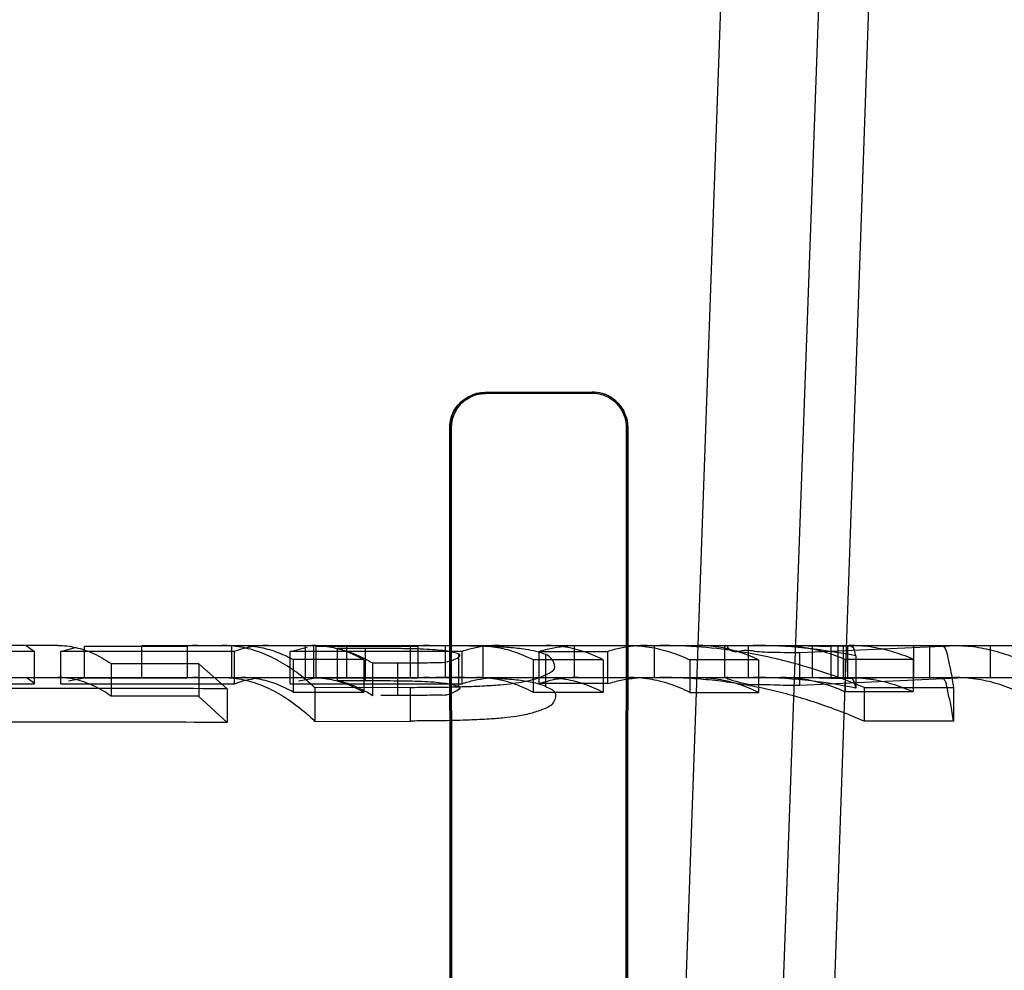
# Model space of a CAD drawing. Header units: millimetres. Extents: x 0 to 297, y 0 to 210.
# Tile 248 of 256: x 58.9157 to 58.9895, y 160.7013 to 160.7726. Entities that reach past the tile are written whole.
import ezdxf

# ---------------------------------------------------------------- set-up
doc = ezdxf.new("R2010")
doc.units = ezdxf.units.MM
doc.header["$LTSCALE"] = 16.335
doc.layers.get('0').update_dxf_attribs({"linetype": 'CONTINUOUS'})
for name, color, linetype in [('AXES_REF', 7, 'CONTINUOUS'), ('INTFCLR_1', 7, 'CONTINUOUS'), ('INTFCLR_144815', 7, 'CONTINUOUS'), ('INTFCLR_72935', 7, 'CONTINUOUS')]:
    doc.layers.add(name, color=color, linetype=linetype)

msp = doc.modelspace()

# ---------------------------------------------------------------- linework, layer by layer
at = {"color": 7, "linetype": 'Continuous'}
for radius in [7.756662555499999, 7.756, 7.706331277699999]:
    msp.add_circle((57.52239940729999, 154.539298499), radius, dxfattribs=at)
msp.add_arc((57.52239940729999, 154.539298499), 7.68, 278.2771290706, 261.7228709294, dxfattribs=at)
at = {"layer": 'AXES_REF', "color": 9, "linetype": 'Continuous'}
msp.add_circle((57.52239940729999, 154.539298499), 7.075609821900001, dxfattribs=at)
at = {"layer": 'INTFCLR_1', "color": 6, "linetype": 'Continuous'}
for p, q in [((58.9506230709, 160.7446996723), (58.9586230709, 160.7447156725)), ((58.9506230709, 160.7445992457), (58.9586230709, 160.7446141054)), ((58.9480522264, 160.5900254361), (58.9479576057, 160.7420254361)), ((58.94814557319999, 160.5900254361), (58.94805711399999, 160.7420254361)), ((58.9612133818, 160.7420254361), (58.9611231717, 160.5900254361)), ((58.9613151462, 160.7420254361), (58.9612183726, 160.5900254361))]:
    msp.add_line(p, q, dxfattribs=at)
at = {"layer": 'INTFCLR_1', "color": 9, "linetype": 'Continuous'}
for p, q in [((58.9506230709, 160.7446996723), (58.9506230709, 160.7445992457)), ((58.9586230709, 160.7446141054), (58.9586230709, 160.7447156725)), ((58.94805711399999, 160.7420254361), (58.9479576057, 160.7420254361)), ((58.9613151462, 160.7420254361), (58.9612133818, 160.7420254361))]:
    msp.add_line(p, q, dxfattribs=at)
at = {"layer": 'INTFCLR_1', "color": 6, "linetype": 'Continuous'}
for points, knots in [([(58.9479576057, 160.7420254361), (58.9479569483, 160.7425170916), (58.9483201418, 160.7438979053), (58.94976118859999, 160.7446979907), (58.9506230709, 160.7446996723)], [0, 0, 0, 0, 0.3632370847, 1, 1, 1, 1]), ([(58.94805711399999, 160.7420254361), (58.9480565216, 160.7425014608), (58.9484089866, 160.7438311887), (58.9497959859, 160.7445977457), (58.9506230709, 160.7445992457)], [0, 0, 0, 0, 0.3652988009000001, 1, 1, 1, 1]), ([(58.9586230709, 160.7447156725), (58.9591174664, 160.7447166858), (58.9605100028, 160.7443519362), (58.9613163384, 160.7428957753), (58.9613151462, 160.7420254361)], [0, 0, 0, 0, 0.3622651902, 1, 1, 1, 1]), ([(58.9586230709, 160.7446141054), (58.9590955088, 160.7446150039), (58.96043457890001, 160.7442671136), (58.9612144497, 160.742865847), (58.9612133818, 160.7420254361)], [0, 0, 0, 0, 0.3598573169, 1, 1, 1, 1])]:
    msp.add_open_spline(points, degree=3, knots=knots, dxfattribs=at)
at = {"layer": 'INTFCLR_144815', "color": 9, "linetype": 'Continuous'}
for p, q in [((58.9616541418, 160.5869578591), (58.9837382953, 161.210077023)), ((58.99141193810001, 161.2100770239), (58.9688042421, 160.5859360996)), ((58.9744690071, 160.6329588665), (58.9946230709, 161.2100770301)), ((58.9185888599, 160.7256984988), (58.8948707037, 160.7256984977)), ((58.9290765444, 160.7256984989), (58.955207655, 160.725698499)), ((58.94165213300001, 160.7230684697), (58.94165213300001, 160.7254768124)), ((58.95758953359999, 160.7256984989), (58.9908606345, 160.725698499)), ((58.9703535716, 160.723298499), (58.9703535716, 160.725698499)), ((58.9751321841, 160.725698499), (58.9751321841, 160.723298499)), ((58.9827364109, 160.723298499), (58.9827364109, 160.725698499)), ((58.9884588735, 160.725698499), (58.9884588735, 160.723298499)), ((58.94404101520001, 160.7243857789), (58.94404101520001, 160.7219355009)), ((58.4611117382, 160.7232984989), (59.2156978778, 160.723298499)), ((58.9450179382, 160.7200333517), (58.9450179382, 160.7225573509))]:
    msp.add_line(p, q, dxfattribs=at)
at = {"layer": 'INTFCLR_144815', "color": 6, "linetype": 'Continuous'}
for p, q in [((58.91620243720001, 160.725698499), (58.9168371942, 160.725250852)), ((58.9188098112, 160.7252524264), (58.91998001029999, 160.7255704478)), ((58.9205669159, 160.7256563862), (58.9205669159, 160.7232548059)), ((58.9205669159, 160.7256563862), (58.9282898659, 160.7256563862)), ((58.9248841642, 160.723298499), (58.9248841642, 160.725698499)), ((58.9248841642, 160.725698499), (58.9290765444, 160.7256984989)), ((58.9282898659, 160.7256553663), (58.9282898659, 160.7232537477)), ((58.9316310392, 160.723298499), (58.9316310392, 160.725698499)), ((58.9359874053, 160.7252515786), (58.93726829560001, 160.7255705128)), ((58.9371262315, 160.725698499), (58.9371262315, 160.723298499)), ((58.9377520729, 160.725698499), (58.9377520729, 160.723298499)), ((58.9379107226, 160.725656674), (58.9379107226, 160.7232551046)), ((58.9379107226, 160.725656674), (58.9455565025, 160.725656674)), ((58.94165213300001, 160.7254768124), (58.9395303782, 160.7254764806)), ((58.9395303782, 160.7254764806), (58.9395303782, 160.7230681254)), ((58.9402325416, 160.725698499), (58.9402325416, 160.723298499)), ((58.94498740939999, 160.725698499), (58.94498740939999, 160.723298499)), ((58.9455565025, 160.7256557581), (58.9455565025, 160.7232541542)), ((58.947605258, 160.725698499), (58.947605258, 160.723298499)), ((58.95045131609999, 160.723298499), (58.95045131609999, 160.725698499)), ((58.955207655, 160.725698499), (58.95758953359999, 160.7256984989)), ((58.95732030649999, 160.723298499), (58.95732030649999, 160.725698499)), ((58.9632734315, 160.725698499), (58.9632734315, 160.723298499)), ((58.96854728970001, 160.725698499), (58.96854728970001, 160.723298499)), ((58.9739749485, 160.7256984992), (58.9765212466, 160.7256230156)), ((58.9865684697, 160.725698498), (58.974188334, 160.7251455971)), ((58.98151665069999, 160.7256984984), (58.9765212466, 160.7256230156)), ((58.9765212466, 160.7256230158), (58.9765212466, 160.7232201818)), ((58.9770343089, 160.725698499), (58.9770343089, 160.723298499)), ((58.9774388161, 160.725698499), (58.9774388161, 160.723298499)), ((58.97778226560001, 160.723298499), (58.97778226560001, 160.725698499)), ((58.9839032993, 160.725698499), (58.9839032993, 160.723298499)), ((58.9168371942, 160.7252438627), (58.9112809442, 160.7252438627)), ((58.9168371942, 160.7228339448), (58.9168371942, 160.725250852)), ((58.9188098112, 160.7228295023), (58.9188098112, 160.7252465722)), ((58.93182782, 160.7252465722), (58.9188098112, 160.7252465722)), ((58.93182782, 160.7228323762), (58.93182782, 160.7252493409)), ((58.9359874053, 160.7228286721), (58.9359874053, 160.7252457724)), ((58.9488807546, 160.7252457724), (58.9359874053, 160.7252457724)), ((58.9362205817, 160.7246405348), (58.9362205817, 160.7222001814)), ((58.9415156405, 160.7246405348), (58.9362205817, 160.7246405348)), ((58.9415156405, 160.7246378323), (58.9415156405, 160.722197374)), ((58.9486432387, 160.722617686), (58.9486432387, 160.7250425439)), ((58.9488807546, 160.7228316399), (58.9488807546, 160.7252486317)), ((58.9542114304, 160.7246322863), (58.9542114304, 160.7221916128)), ((58.9594589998, 160.7246322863), (58.9542114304, 160.7246322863)), ((58.9546467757, 160.7252520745), (58.9546467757, 160.7228352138)), ((58.9546467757, 160.7252519), (58.95979936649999, 160.7252519)), ((58.955145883, 160.7250404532), (58.955145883, 160.7226155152)), ((58.9594589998, 160.7246299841), (58.9594589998, 160.7221892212)), ((58.95979936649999, 160.7228348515), (58.95979936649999, 160.7252517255)), ((58.9659551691, 160.7246215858), (58.9659551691, 160.722180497)), ((58.9711077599, 160.7246215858), (58.9659551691, 160.7246215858)), ((58.9711077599, 160.7246218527), (58.9711077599, 160.7221807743)), ((58.9741883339, 160.7227246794), (58.9741883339, 160.7251455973)), ((58.97758382, 160.7246672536), (58.97758382, 160.7222279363)), ((58.97758382, 160.7246672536), (58.9826889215, 160.7246672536)), ((58.9783852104, 160.724916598), (58.9783852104, 160.7224869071)), ((58.9826889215, 160.7246732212), (58.9826889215, 160.7222341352)), ((58.9225718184, 160.7243411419), (58.9225718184, 160.7218891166)), ((58.9225718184, 160.7243411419), (58.92915841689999, 160.7243411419)), ((58.92915841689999, 160.7243301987), (58.92915841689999, 160.7218777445)), ((58.92915841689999, 160.7243301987), (58.93128780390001, 160.722448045)), ((58.9421863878, 160.7243839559), (58.94404101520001, 160.7243857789)), ((58.9421863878, 160.7219336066), (58.9421863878, 160.7243839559)), ((58.9168371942, 160.7228339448), (58.91620243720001, 160.723298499)), ((58.9205669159, 160.7232558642), (58.9193942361, 160.7230255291)), ((58.9282898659, 160.7232548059), (58.9205669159, 160.7232548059)), ((58.9379107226, 160.7232560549), (58.93662711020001, 160.7230252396)), ((58.9455565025, 160.7232551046), (58.9379107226, 160.7232551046)), ((58.9395303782, 160.7230681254), (58.94165213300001, 160.7230684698)), ((58.9765212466, 160.7232201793), (58.9739749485, 160.7232985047)), ((58.9741883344, 160.7227246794), (58.9865684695, 160.723298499)), ((58.9765212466, 160.7232201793), (58.98151665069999, 160.7232984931)), ((58.9112809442, 160.7228266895), (58.9168371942, 160.7228266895)), ((58.9188098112, 160.7228295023), (58.93182782, 160.7228295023)), ((58.93128780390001, 160.7224480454), (58.93128780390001, 160.719919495)), ((58.9359874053, 160.7228286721), (58.9488807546, 160.7228286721)), ((58.9450179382, 160.7225573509), (58.9378589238, 160.7225301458)), ((58.9378589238, 160.7225301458), (58.9378589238, 160.7200050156)), ((58.95979936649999, 160.7228350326), (58.9546467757, 160.7228350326)), ((58.9790110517, 160.7225474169), (58.9857121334, 160.7225474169)), ((58.9790110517, 160.7225446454), (58.9790110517, 160.7200201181)), ((58.9857121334, 160.7225474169), (58.9857121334, 160.7200230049)), ((58.92915841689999, 160.7218891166), (58.9225718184, 160.7218891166)), ((58.93128780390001, 160.719919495), (58.92915841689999, 160.7218777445)), ((58.9362205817, 160.7222001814), (58.9415156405, 160.7222001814)), ((58.94404101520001, 160.7219355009), (58.9428046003, 160.7219345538)), ((58.9542114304, 160.7221916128), (58.9594589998, 160.7221916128)), ((58.9659551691, 160.722180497), (58.9711077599, 160.722180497)), ((58.9826889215, 160.7222279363), (58.97758382, 160.7222279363)), ((58.9378589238, 160.7200050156), (58.9450179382, 160.7200333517)), ((58.9857121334, 160.7200230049), (58.9790110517, 160.7200230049))]:
    msp.add_line(p, q, dxfattribs=at)
for centre, radius, start, end in [((58.9290778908, 160.7184784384), 0.007220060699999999, 90.0106841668, 96.2659618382), ((58.9464110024, 160.7171353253), 0.0085631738, 90.0080140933, 95.7269484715), ((58.97067841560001, 160.6873322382), 0.0383664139, 78.4119463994, 89.9802526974), ((58.9290779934, 160.7163361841), 0.0069623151, 90.01192413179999, 96.49976015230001), ((58.9464110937, 160.7150417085), 0.008256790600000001, 90.0089450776, 95.9408451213), ((58.9706861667, 160.6863804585), 0.0369179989, 77.9629881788, 89.9915074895), ((58.92083367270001, 159.0099299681), 1.7125499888, 89.6502400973, 90.3184854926), ((58.92083384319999, 159.0766859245), 1.6432668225, 89.63549932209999, 90.33191951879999)]:
    msp.add_arc(centre, radius, start, end, dxfattribs=at)
for points, knots in [([(58.9185888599, 160.725698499), (58.9190368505, 160.725698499), (58.919955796, 160.7255926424), (58.92130745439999, 160.7251244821), (58.9221548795, 160.7246340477), (58.9225718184, 160.7243484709)], [0, 0, 0, 0, 0.3152153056, 0.6444160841, 1, 1, 1, 1]), ([(58.9378589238, 160.7225301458), (58.9374189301, 160.7229402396), (58.936542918, 160.7236758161), (58.9351529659, 160.7245737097), (58.93375302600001, 160.7252175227), (58.9323286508, 160.7256100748), (58.931365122, 160.725698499), (58.93088983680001, 160.725698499)], [0, 0, 0, 0, 0.2303132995, 0.4368336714, 0.6318746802, 0.8180063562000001, 1, 1, 1, 1]), ([(58.9343623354, 160.725698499), (58.934079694, 160.725698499), (58.9335103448, 160.7256647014), (58.9326602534, 160.7255131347), (58.9321038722, 160.7253475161), (58.93182782, 160.7252493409)], [0, 0, 0, 0, 0.3279802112, 0.6600110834, 1, 1, 1, 1]), ([(58.9323443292, 160.725698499), (58.9327796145, 160.725698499), (58.9336627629, 160.7256178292), (58.9349717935, 160.7252562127), (58.9358077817, 160.7248698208), (58.9362205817, 160.7246432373)], [0, 0, 0, 0, 0.3219598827, 0.6516998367, 1, 1, 1, 1]), ([(58.9415156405, 160.7246378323), (58.94110230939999, 160.7248653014), (58.9402636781, 160.7252535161), (58.9389514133, 160.7256169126), (58.9380656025, 160.725698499), (58.93762986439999, 160.725698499)], [0, 0, 0, 0, 0.348037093, 0.6785574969, 1, 1, 1, 1]), ([(58.9395303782, 160.7254764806), (58.93983130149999, 160.7254047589), (58.9404351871, 160.7252252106), (58.94132410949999, 160.7248577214), (58.9419002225, 160.7245520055), (58.9421863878, 160.7243839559)], [0, 0, 0, 0, 0.3220879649, 0.6544774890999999, 1, 1, 1, 1]), ([(58.9486432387, 160.7250425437), (58.94836767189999, 160.7251425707), (58.94784537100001, 160.725269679), (58.947037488, 160.7253556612), (58.9461869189, 160.7254135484), (58.9451709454, 160.7254463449), (58.9439298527, 160.7254674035), (58.9427331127, 160.7254765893), (58.94194094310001, 160.725476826), (58.9416521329, 160.7254768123)], [0, 0, 0, 0, 0.1251610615, 0.2278633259, 0.3467495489, 0.4890619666, 0.6617924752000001, 0.8766958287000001, 1, 1, 1, 1]), ([(58.9469023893, 160.7256984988), (58.94726108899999, 160.7256984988), (58.947949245, 160.7256972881), (58.948947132, 160.7256899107), (58.9499020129, 160.7256754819), (58.9508025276, 160.7256508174), (58.9516382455, 160.7256151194), (58.9525796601, 160.7255531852), (58.9537507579, 160.7254328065), (58.9546718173, 160.7252300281), (58.955145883, 160.7250404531)], [0, 0, 0, 0, 0.1296173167, 0.2486668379, 0.3605968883, 0.4747021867, 0.5741766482, 0.6628634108, 0.8155055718, 1, 1, 1, 1]), ([(58.95164576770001, 160.725698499), (58.951337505, 160.725698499), (58.9507173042, 160.7256647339), (58.9497907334, 160.7255132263), (58.94918267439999, 160.7253472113), (58.9488807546, 160.7252486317)], [0, 0, 0, 0, 0.3288923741, 0.6611391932, 1, 1, 1, 1]), ([(58.9499705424, 160.725698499), (58.9504455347, 160.725698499), (58.9514087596, 160.7256172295), (58.9528386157, 160.7252542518), (58.9537579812, 160.7248640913), (58.9542114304, 160.7246345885)], [0, 0, 0, 0, 0.3232225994, 0.6541665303, 1, 1, 1, 1]), ([(58.9546467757, 160.7252520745), (58.9549685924, 160.7253501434), (58.9556165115, 160.7255148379), (58.95660199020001, 160.725665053), (58.9572614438, 160.725698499), (58.95758953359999, 160.725698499)], [0, 0, 0, 0, 0.3379876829, 0.6703887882, 1, 1, 1, 1]), ([(58.9594589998, 160.7246299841), (58.9590045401, 160.7248599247), (58.9580835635, 160.7252522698), (58.9566500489, 160.7256167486), (58.9556841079, 160.725698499), (58.955207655, 160.725698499)], [0, 0, 0, 0, 0.3456816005, 0.6766253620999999, 1, 1, 1, 1]), ([(58.9627432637, 160.725698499), (58.9624151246, 160.725698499), (58.96175549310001, 160.7256650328), (58.9607696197, 160.7255147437), (58.9601213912, 160.7253498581), (58.95979936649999, 160.7252517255)], [0, 0, 0, 0, 0.329529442, 0.6619284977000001, 1, 1, 1, 1]), ([(58.9613949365, 160.725698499), (58.9619055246, 160.725698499), (58.9629391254, 160.7256164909), (58.964475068, 160.7252500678), (58.9654659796, 160.7248541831), (58.9659551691, 160.7246213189)], [0, 0, 0, 0, 0.3244747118, 0.6556993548, 1, 1, 1, 1]), ([(58.9790110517, 160.7225446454), (58.9780222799, 160.7229629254), (58.9760200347, 160.7237208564), (58.9729593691, 160.7246084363), (58.96989135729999, 160.7252361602), (58.9668033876, 160.7256139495), (58.9647396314, 160.725698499), (58.9636950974, 160.725698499)], [0, 0, 0, 0, 0.2046429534, 0.4075900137, 0.6068156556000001, 0.8008983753, 1, 1, 1, 1]), ([(58.9711077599, 160.7246218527), (58.970618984, 160.7248545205), (58.9696285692, 160.7252500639), (58.9680930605, 160.7256164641), (58.9670594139, 160.725698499), (58.966548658, 160.725698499)], [0, 0, 0, 0, 0.3441007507, 0.6753328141, 1, 1, 1, 1]), ([(58.974188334, 160.7251455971), (58.9737961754, 160.7251466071), (58.9730601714, 160.7251451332), (58.9720424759, 160.7251824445), (58.9709981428, 160.7251772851), (58.9699549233, 160.7254800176), (58.96915678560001, 160.7250084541), (58.9686986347, 160.7256984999), (58.9687951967, 160.7256984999)], [0, 0, 0, 0, 0.2106478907, 0.3954679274, 0.5462377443, 0.7738130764, 0.9481319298, 1, 1, 1, 1]), ([(58.9727551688, 160.725698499), (58.9732904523, 160.725698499), (58.9743786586, 160.7256208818), (58.9760028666, 160.7252708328), (58.9770607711, 160.7248877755), (58.97758382, 160.7246612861)], [0, 0, 0, 0, 0.3231157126, 0.6559400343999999, 1, 1, 1, 1]), ([(58.9826889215, 160.7246732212), (58.98217184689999, 160.7248958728), (58.981125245, 160.725273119), (58.9795114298, 160.7256207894), (58.97842672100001, 160.725698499), (58.9778894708, 160.725698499)], [0, 0, 0, 0, 0.3420027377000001, 0.6736244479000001, 1, 1, 1, 1]), ([(58.984742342, 160.725698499), (58.98517251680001, 160.7256984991), (58.9852937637, 160.7245783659), (58.9855538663, 160.7236236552), (58.9856558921, 160.7229197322), (58.9857121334, 160.7225439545)], [0, 0, 0, 0, 0.3871318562, 0.6580557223, 1, 1, 1, 1]), ([(58.9857843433, 160.725698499), (58.986321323, 160.725698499), (58.9874057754, 160.7256208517), (58.9890196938, 160.7252732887), (58.9900666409, 160.7248959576), (58.9905840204, 160.7246731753)], [0, 0, 0, 0, 0.3261958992, 0.6578118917, 1, 1, 1, 1]), ([(58.94404101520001, 160.7243857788), (58.9444533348, 160.7243870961), (58.9452051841, 160.7243932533), (58.9461874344, 160.7243912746), (58.9470878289, 160.724453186), (58.94772619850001, 160.7243587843), (58.94894564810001, 160.7249052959), (58.9486432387, 160.7250425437)], [0, 0, 0, 0, 0.2590034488, 0.4687803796, 0.6293516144, 0.7913904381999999, 1, 1, 1, 1]), ([(58.9450179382, 160.7225573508), (58.9454645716, 160.7225590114), (58.9463135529, 160.7225617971), (58.94752063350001, 160.722575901), (58.9485964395, 160.7225999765), (58.9495448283, 160.7226297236), (58.95057924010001, 160.7226736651), (58.9516293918, 160.722739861), (58.9526732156, 160.722841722), (58.9536029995, 160.7229938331), (58.9544611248, 160.7231946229), (58.955187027, 160.7235073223), (58.9561859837, 160.7239772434), (58.9555337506, 160.7248724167), (58.955145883, 160.7250404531)], [0, 0, 0, 0, 0.1088936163, 0.2069888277, 0.2943115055, 0.3712433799, 0.438330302, 0.546706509, 0.6278855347, 0.6935503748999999, 0.777372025, 0.8379945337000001, 0.8969416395, 1, 1, 1, 1]), ([(58.9225718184, 160.7218967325), (58.9221574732, 160.7221916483), (58.92131338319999, 160.722699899), (58.919960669, 160.7231878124), (58.9190378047, 160.723298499), (58.9185888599, 160.723298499)], [0, 0, 0, 0, 0.3561166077, 0.6856431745, 1, 1, 1, 1]), ([(58.93088983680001, 160.723298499), (58.931367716, 160.723298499), (58.93233510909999, 160.7232057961), (58.9337645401, 160.7227951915), (58.9351730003, 160.7221201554), (58.9365594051, 160.7211843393), (58.9374287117, 160.7204226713), (58.9378589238, 160.7200050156)], [0, 0, 0, 0, 0.1815097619, 0.3665498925, 0.5621461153, 0.7722582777, 1, 1, 1, 1]), ([(58.93182782, 160.7228323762), (58.93210306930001, 160.7229339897), (58.9326587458, 160.7231057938), (58.93350919, 160.7232633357), (58.93407944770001, 160.723298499), (58.9343623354, 160.723298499)], [0, 0, 0, 0, 0.339967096, 0.6722211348, 1, 1, 1, 1]), ([(58.9362205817, 160.7222029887), (58.93580843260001, 160.7224379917), (58.9349738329, 160.7228388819), (58.9336636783, 160.7232147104), (58.9327794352, 160.723298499), (58.9323443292, 160.723298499)], [0, 0, 0, 0, 0.3497590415, 0.6792381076, 1, 1, 1, 1]), ([(58.93762986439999, 160.723298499), (58.938066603, 160.723298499), (58.9389537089, 160.723214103), (58.94026707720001, 160.7228360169), (58.9411030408, 160.72243325), (58.9415156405, 160.722197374)], [0, 0, 0, 0, 0.3210980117, 0.6505772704, 1, 1, 1, 1]), ([(58.9421863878, 160.7219336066), (58.9419008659, 160.7221078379), (58.9413258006, 160.7224249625), (58.9404367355, 160.7228067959), (58.9398318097, 160.7229935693), (58.9395303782, 160.7230681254)], [0, 0, 0, 0, 0.3462308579, 0.6785794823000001, 1, 1, 1, 1]), ([(58.94165213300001, 160.7230684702), (58.94208956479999, 160.7230684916), (58.9428834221, 160.7230674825), (58.9439630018, 160.723057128), (58.9449256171, 160.7230416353), (58.945835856, 160.7230169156), (58.9467211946, 160.7229691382), (58.9476591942, 160.722883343), (58.9482904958, 160.7227506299), (58.9486432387, 160.7226176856)], [0, 0, 0, 0, 0.1867146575, 0.3388489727, 0.4608299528, 0.5976436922, 0.7275325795, 0.8390956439, 1, 1, 1, 1]), ([(58.9551458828, 160.7226155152), (58.9548233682, 160.7227494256), (58.9541023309, 160.7229538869), (58.9528918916, 160.7231245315), (58.9517358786, 160.7232094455), (58.9506657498, 160.7232537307), (58.9497730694, 160.7232771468), (58.9488513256, 160.7232904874), (58.9478974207, 160.7232973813), (58.9472422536, 160.723298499), (58.94690238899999, 160.723298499)], [0, 0, 0, 0, 0.1260955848, 0.268811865, 0.4409940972, 0.5444170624, 0.65554961, 0.7634275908, 0.8772789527, 1, 1, 1, 1]), ([(58.9488807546, 160.7228316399), (58.9491818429, 160.722933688), (58.9497892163, 160.7231059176), (58.9507161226, 160.7232633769), (58.9513372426, 160.723298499), (58.95164576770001, 160.723298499)], [0, 0, 0, 0, 0.3387592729, 0.6712430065, 1, 1, 1, 1]), ([(58.9542114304, 160.7221940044), (58.95375839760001, 160.722432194), (58.9528413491, 160.7228371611), (58.9514103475, 160.7232145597), (58.9504462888, 160.723298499), (58.9499705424, 160.723298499)], [0, 0, 0, 0, 0.3472846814, 0.6772005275, 1, 1, 1, 1]), ([(58.95758953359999, 160.723298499), (58.9572610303, 160.723298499), (58.9566011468, 160.7232637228), (58.95561535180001, 160.7231076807), (58.9549682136, 160.7229368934), (58.9546467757, 160.7228352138)], [0, 0, 0, 0, 0.3296623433, 0.6616737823, 1, 1, 1, 1]), ([(58.955207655, 160.723298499), (58.9556851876, 160.723298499), (58.95665230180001, 160.7232139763), (58.9580869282, 160.7228348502), (58.9590052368, 160.7224277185), (58.9594589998, 160.7221892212)], [0, 0, 0, 0, 0.3231668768, 0.6530862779, 1, 1, 1, 1]), ([(58.95979936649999, 160.7228348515), (58.9601205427, 160.7229364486), (58.9607681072, 160.7231075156), (58.9617542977, 160.7232636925), (58.96241485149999, 160.723298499), (58.9627432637, 160.723298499)], [0, 0, 0, 0, 0.3379158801, 0.6705605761, 1, 1, 1, 1]), ([(58.9659551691, 160.7221802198), (58.9654663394, 160.7224219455), (58.9644777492, 160.7228329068), (58.9629406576, 160.7232138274), (58.9619063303, 160.723298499), (58.9613949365, 160.723298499)], [0, 0, 0, 0, 0.345653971, 0.6758567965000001, 1, 1, 1, 1]), ([(58.9790110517, 160.7200201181), (58.9784707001, 160.7202582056), (58.97738184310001, 160.7207102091), (58.9757231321, 160.7213134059), (58.97404485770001, 160.7218393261), (58.9723492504, 160.7222866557), (58.97063861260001, 160.7226543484), (58.9689153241, 160.7229414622), (58.9671818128, 160.723147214), (58.9654406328, 160.7232709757), (58.96427701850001, 160.723298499), (58.9636950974, 160.723298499)], [0, 0, 0, 0, 0.1122914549, 0.2241151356, 0.335539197, 0.4466367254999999, 0.5574842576, 0.6681617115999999, 0.7787511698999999, 0.8893359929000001, 1, 1, 1, 1]), ([(58.966548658, 160.723298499), (58.9670605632, 160.723298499), (58.9680952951, 160.7232137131), (58.9696319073, 160.7228326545), (58.9706196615, 160.7224221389), (58.9711077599, 160.7221807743)], [0, 0, 0, 0, 0.3245536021, 0.6547712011, 1, 1, 1, 1]), ([(58.9687951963, 160.723298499), (58.9684120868, 160.723298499), (58.97039024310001, 160.7226734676), (58.97106964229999, 160.7228204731), (58.9722647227, 160.7227389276), (58.9731985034, 160.7227295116), (58.97385222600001, 160.722725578), (58.9741883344, 160.7227246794)], [0, 0, 0, 0, 0.2100024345, 0.4763153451, 0.6444587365, 0.8157606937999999, 1, 1, 1, 1]), ([(58.97758382, 160.7222217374), (58.9770637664, 160.7224556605), (58.97601285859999, 160.7228519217), (58.97438799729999, 160.7232173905), (58.9732962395, 160.723298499), (58.9727551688, 160.723298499)], [0, 0, 0, 0, 0.3434680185, 0.674102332, 1, 1, 1, 1]), ([(58.9778894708, 160.723298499), (58.9784278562, 160.723298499), (58.979513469, 160.7232181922), (58.98112829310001, 160.7228567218), (58.9821724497, 160.722465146), (58.9826889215, 160.7222341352)], [0, 0, 0, 0, 0.3263602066, 0.6570324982, 1, 1, 1, 1]), ([(58.9857121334, 160.7200193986), (58.9856505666, 160.7204478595), (58.9855395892, 160.7212426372), (58.9852718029, 160.7222215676), (58.9851296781, 160.723298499), (58.984742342, 160.723298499)], [0, 0, 0, 0, 0.3757165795, 0.6637987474, 1, 1, 1, 1]), ([(58.9905840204, 160.7222340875), (58.9900669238, 160.7224653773), (58.98902207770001, 160.7228571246), (58.9874071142, 160.7232183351), (58.9863221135, 160.723298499), (58.9857843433, 160.723298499)], [0, 0, 0, 0, 0.3433660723, 0.6740281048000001, 1, 1, 1, 1]), ([(58.9486432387, 160.7226176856), (58.9488987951, 160.7224972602), (58.9477837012, 160.7218505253), (58.947143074, 160.7220181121), (58.94617981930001, 160.721938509), (58.9451992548, 160.7219442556), (58.9444512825, 160.7219368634), (58.94404101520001, 160.7219355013)], [0, 0, 0, 0, 0.1760284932, 0.3780526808, 0.537050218, 0.7443652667, 1, 1, 1, 1]), ([(58.9551458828, 160.7226155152), (58.9554054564, 160.7224987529), (58.9560520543, 160.7222610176), (58.95574261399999, 160.7212132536), (58.95489453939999, 160.7208848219), (58.9539724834, 160.7205576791), (58.9530020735, 160.72037702), (58.9519740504, 160.7202529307), (58.9508062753, 160.7201656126), (58.94962491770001, 160.7201104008), (58.94847194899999, 160.7200744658), (58.94743284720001, 160.7200513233), (58.94626800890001, 160.7200378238), (58.94544891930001, 160.7200350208), (58.9450179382, 160.7200333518)], [0, 0, 0, 0, 0.0682097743, 0.1309221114, 0.2023048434, 0.2789342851, 0.3671658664, 0.4374092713, 0.5272762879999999, 0.6476389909, 0.7208365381, 0.8037069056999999, 0.8967158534, 1, 1, 1, 1])]:
    msp.add_open_spline(points, degree=3, knots=knots, dxfattribs=at)
for points in [[(58.9783852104, 160.724916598), (58.9783128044, 160.7251585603), (58.9783274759, 160.7256078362), (58.9780749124, 160.7256078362)], [(58.9779138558, 160.723298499), (58.9782267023, 160.7232984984), (58.9782985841, 160.7227875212), (58.9783852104, 160.7224869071)]]:
    msp.add_open_spline(points, degree=3, dxfattribs=at)
at = {"layer": 'INTFCLR_72935', "color": 6, "linetype": 'Continuous'}
for p, q in [((58.9506230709, 160.7446996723), (58.9586230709, 160.7447156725)), ((58.9586230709, 160.7446141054), (58.9506230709, 160.7445992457)), ((58.9480522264, 160.5900254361), (58.9479576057, 160.7420254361)), ((58.94805711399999, 160.7420254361), (58.94814557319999, 160.5900254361)), ((58.9611231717, 160.5900254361), (58.9612133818, 160.7420254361)), ((58.9613151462, 160.7420254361), (58.9612183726, 160.5900254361))]:
    msp.add_line(p, q, dxfattribs=at)
at = {"layer": 'INTFCLR_72935', "color": 9, "linetype": 'Continuous'}
for p, q in [((58.9506230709, 160.7445992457), (58.9506230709, 160.7446996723)), ((58.9586230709, 160.7447156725), (58.9586230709, 160.7446141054)), ((58.9479576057, 160.7420254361), (58.94805711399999, 160.7420254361)), ((58.9612133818, 160.7420254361), (58.9613151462, 160.7420254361))]:
    msp.add_line(p, q, dxfattribs=at)
at = {"layer": 'INTFCLR_72935', "color": 6, "linetype": 'Continuous'}
for points, knots in [([(58.9479576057, 160.7420254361), (58.9479569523, 160.7425141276), (58.9483172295, 160.7438942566), (58.9497584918, 160.7446979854), (58.9506230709, 160.7446996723)], [0, 0, 0, 0, 0.3611185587, 1, 1, 1, 1]), ([(58.9506230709, 160.7445992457), (58.9501377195, 160.7445983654), (58.9488069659, 160.7442325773), (58.9480560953, 160.7428439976), (58.94805711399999, 160.7420254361)], [0, 0, 0, 0, 0.3722270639, 1, 1, 1, 1]), ([(58.9586230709, 160.7447156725), (58.9591240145, 160.7447166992), (58.9605180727, 160.7443454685), (58.96131633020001, 160.7428898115), (58.9613151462, 160.7420254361)], [0, 0, 0, 0, 0.3669061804, 1, 1, 1, 1]), ([(58.9612133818, 160.7420254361), (58.9612141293, 160.7426137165), (58.9607446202, 160.7439778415), (58.9593551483, 160.7446154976), (58.9586230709, 160.7446141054)], [0, 0, 0, 0, 0.4455459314, 1, 1, 1, 1])]:
    msp.add_open_spline(points, degree=3, knots=knots, dxfattribs=at)

doc.saveas('drawing.dxf')
